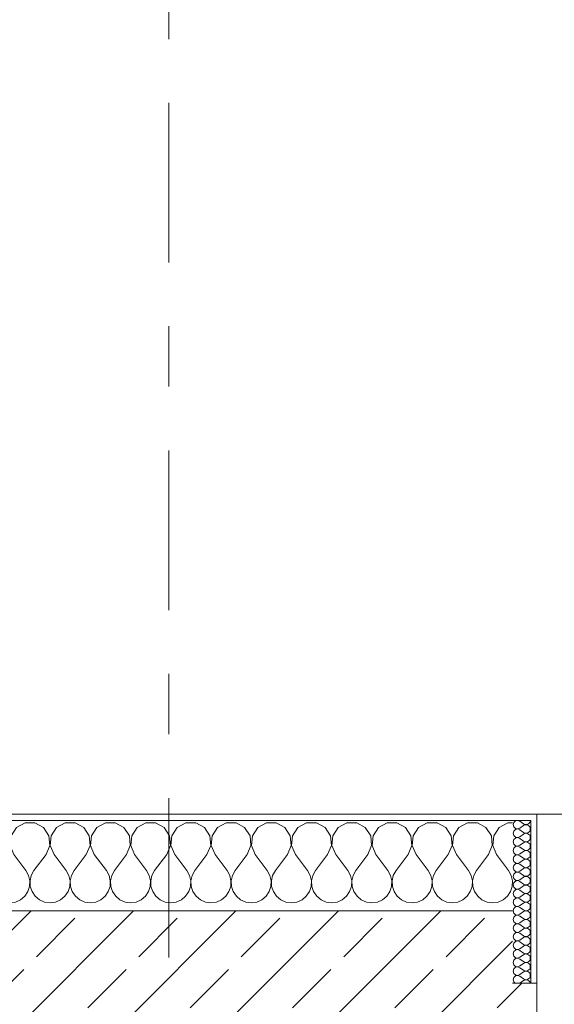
# Model space of a CAD drawing. Header units: metres. Extents: x -3.6 to 84.5, y -11 to 16.8.
# Tile 128 of 225: x 32.7 to 33.6, y 13.5 to 15.2. Entities that reach past the tile are written whole.
import ezdxf

# ---------------------------------------------------------------- set-up
doc = ezdxf.new("R2010")
doc.units = ezdxf.units.M
doc.header["$MEASUREMENT"] = 0
doc.linetypes.add('Strichlinie doppelt', pattern=[0.546806, 0.264583, -0.105833, 0.070556, -0.105833])
doc.layers.add('451 - Universal.Achsen Raster', color=7, linetype='Continuous')
doc.layers.add('604 - Struktur.Wand Aussen', color=7, linetype='Continuous')
pattern_1 = [(0, (0, 0), (0, 0.08660254), [0, -0.05]), (0, (0.025, 0.0433), (0, 0.08660254), [0, -0.05])]

# ---------------------------------------------------------------- blocks, each defined once
blk = doc.blocks.new('*X23')
at = {"layer": '604 - Struktur.Wand Aussen', "color": 7, "linetype": 'Continuous', "lineweight": 5}
for p, q in [((32.3891, 13.833), (32.38, 13.8379)), ((32.3981, 13.8195), (32.3891, 13.833)), ((32.4109, 13.833), (32.4019, 13.8195)), ((32.4252, 13.8407), (32.4109, 13.833)), ((32.4415, 13.8407), (32.4252, 13.8407)), ((32.4558, 13.833), (32.4415, 13.8407)), ((32.4648, 13.8195), (32.4558, 13.833)), ((32.4776, 13.833), (32.4686, 13.8195)), ((32.4919, 13.8407), (32.4776, 13.833)), ((32.5081, 13.8407), (32.4919, 13.8407)), ((32.5224, 13.833), (32.5081, 13.8407)), ((32.5314, 13.8195), (32.5224, 13.833)), ((32.5442, 13.833), (32.5352, 13.8195)), ((32.5585, 13.8407), (32.5442, 13.833)), ((32.5748, 13.8407), (32.5585, 13.8407)), ((32.5891, 13.833), (32.5748, 13.8407)), ((32.5981, 13.8195), (32.5891, 13.833)), ((32.6109, 13.833), (32.6019, 13.8195)), ((32.6252, 13.8407), (32.6109, 13.833)), ((32.6415, 13.8407), (32.6252, 13.8407)), ((32.6558, 13.833), (32.6415, 13.8407)), ((32.6648, 13.8195), (32.6558, 13.833)), ((32.6776, 13.833), (32.6686, 13.8195)), ((32.6919, 13.8407), (32.6776, 13.833)), ((32.7081, 13.8407), (32.6919, 13.8407)), ((32.7224, 13.833), (32.7081, 13.8407)), ((32.7314, 13.8195), (32.7224, 13.833)), ((32.7442, 13.833), (32.7352, 13.8195)), ((32.7585, 13.8407), (32.7442, 13.833)), ((32.7748, 13.8407), (32.7585, 13.8407)), ((32.7891, 13.833), (32.7748, 13.8407)), ((32.7981, 13.8195), (32.7891, 13.833)), ((32.8109, 13.833), (32.8019, 13.8195)), ((32.8252, 13.8407), (32.8109, 13.833)), ((32.8415, 13.8407), (32.8252, 13.8407)), ((32.8558, 13.833), (32.8415, 13.8407)), ((32.8648, 13.8195), (32.8558, 13.833)), ((32.8776, 13.833), (32.8686, 13.8195)), ((32.8919, 13.8407), (32.8776, 13.833)), ((32.9081, 13.8407), (32.8919, 13.8407)), ((32.9224, 13.833), (32.9081, 13.8407)), ((32.9314, 13.8195), (32.9224, 13.833)), ((32.9442, 13.833), (32.9352, 13.8195)), ((32.9585, 13.8407), (32.9442, 13.833)), ((32.9748, 13.8407), (32.9585, 13.8407)), ((32.9891, 13.833), (32.9748, 13.8407)), ((32.9981, 13.8195), (32.9891, 13.833)), ((33.0109, 13.833), (33.0019, 13.8195)), ((33.0252, 13.8407), (33.0109, 13.833)), ((33.0415, 13.8407), (33.0252, 13.8407)), ((33.0558, 13.833), (33.0415, 13.8407)), ((33.0648, 13.8195), (33.0558, 13.833)), ((33.0776, 13.833), (33.0686, 13.8195)), ((33.0919, 13.8407), (33.0776, 13.833)), ((33.1081, 13.8407), (33.0919, 13.8407)), ((33.1224, 13.833), (33.1081, 13.8407)), ((33.1314, 13.8195), (33.1224, 13.833)), ((33.1442, 13.833), (33.1352, 13.8195)), ((33.1585, 13.8407), (33.1442, 13.833)), ((33.1748, 13.8407), (33.1585, 13.8407)), ((33.1891, 13.833), (33.1748, 13.8407)), ((33.1981, 13.8195), (33.1891, 13.833)), ((33.2109, 13.833), (33.2019, 13.8195)), ((33.2252, 13.8407), (33.2109, 13.833)), ((33.2415, 13.8407), (33.2252, 13.8407)), ((33.2558, 13.833), (33.2415, 13.8407)), ((33.2648, 13.8195), (33.2558, 13.833)), ((33.2776, 13.833), (33.2686, 13.8195)), ((33.2919, 13.8407), (33.2776, 13.833)), ((33.3081, 13.8407), (33.2919, 13.8407)), ((33.3224, 13.833), (33.3081, 13.8407)), ((33.3314, 13.8195), (33.3224, 13.833)), ((33.3442, 13.833), (33.3352, 13.8195)), ((33.3585, 13.8407), (33.3442, 13.833)), ((33.3748, 13.8407), (33.3585, 13.8407)), ((33.3891, 13.833), (33.3748, 13.8407)), ((33.3981, 13.8195), (33.3891, 13.833)), ((33.4109, 13.833), (33.4019, 13.8195)), ((33.4252, 13.8407), (33.4109, 13.833)), ((33.4415, 13.8407), (33.4252, 13.8407)), ((33.4558, 13.833), (33.4415, 13.8407)), ((33.4648, 13.8195), (33.4558, 13.833)), ((33.4776, 13.833), (33.4686, 13.8195)), ((33.4919, 13.8407), (33.4776, 13.833)), ((33.5, 13.8407), (33.4919, 13.8407)), ((32.3996, 13.8033), (32.3981, 13.8195)), ((32.4019, 13.8195), (32.4004, 13.8033)), ((32.4663, 13.8033), (32.4648, 13.8195)), ((32.4686, 13.8195), (32.467, 13.8033)), ((32.533, 13.8033), (32.5314, 13.8195)), ((32.5352, 13.8195), (32.5337, 13.8033)), ((32.5996, 13.8033), (32.5981, 13.8195)), ((32.6019, 13.8195), (32.6004, 13.8033)), ((32.6663, 13.8033), (32.6648, 13.8195)), ((32.6686, 13.8195), (32.667, 13.8033)), ((32.733, 13.8033), (32.7314, 13.8195)), ((32.7352, 13.8195), (32.7337, 13.8033)), ((32.7996, 13.8033), (32.7981, 13.8195)), ((32.8019, 13.8195), (32.8004, 13.8033)), ((32.8663, 13.8033), (32.8648, 13.8195)), ((32.8686, 13.8195), (32.867, 13.8033)), ((32.933, 13.8033), (32.9314, 13.8195)), ((32.9352, 13.8195), (32.9337, 13.8033)), ((32.9996, 13.8033), (32.9981, 13.8195)), ((33.0019, 13.8195), (33.0004, 13.8033)), ((33.0663, 13.8033), (33.0648, 13.8195)), ((33.0686, 13.8195), (33.067, 13.8033)), ((33.133, 13.8033), (33.1314, 13.8195)), ((33.1352, 13.8195), (33.1337, 13.8033)), ((33.1996, 13.8033), (33.1981, 13.8195)), ((33.2019, 13.8195), (33.2004, 13.8033)), ((33.2663, 13.8033), (33.2648, 13.8195)), ((33.2686, 13.8195), (33.267, 13.8033)), ((33.333, 13.8033), (33.3314, 13.8195)), ((33.3352, 13.8195), (33.3337, 13.8033)), ((33.3996, 13.8033), (33.3981, 13.8195)), ((33.4019, 13.8195), (33.4004, 13.8033)), ((33.4663, 13.8033), (33.4648, 13.8195)), ((33.4686, 13.8195), (33.467, 13.8033)), ((32.3933, 13.7883), (32.3996, 13.8033)), ((32.4004, 13.8033), (32.4067, 13.7883)), ((32.46, 13.7883), (32.4663, 13.8033)), ((32.467, 13.8033), (32.4733, 13.7883)), ((32.5267, 13.7883), (32.533, 13.8033)), ((32.5337, 13.8033), (32.54, 13.7883)), ((32.5933, 13.7883), (32.5996, 13.8033)), ((32.6004, 13.8033), (32.6067, 13.7883)), ((32.66, 13.7883), (32.6663, 13.8033)), ((32.667, 13.8033), (32.6733, 13.7883)), ((32.7267, 13.7883), (32.733, 13.8033)), ((32.7337, 13.8033), (32.74, 13.7883)), ((32.7933, 13.7883), (32.7996, 13.8033)), ((32.8004, 13.8033), (32.8067, 13.7883)), ((32.86, 13.7883), (32.8663, 13.8033)), ((32.867, 13.8033), (32.8733, 13.7883)), ((32.9267, 13.7883), (32.933, 13.8033)), ((32.9337, 13.8033), (32.94, 13.7883)), ((32.9933, 13.7883), (32.9996, 13.8033)), ((33.0004, 13.8033), (33.0067, 13.7883)), ((33.06, 13.7883), (33.0663, 13.8033)), ((33.067, 13.8033), (33.0733, 13.7883)), ((33.1267, 13.7883), (33.133, 13.8033)), ((33.1337, 13.8033), (33.14, 13.7883)), ((33.1933, 13.7883), (33.1996, 13.8033)), ((33.2004, 13.8033), (33.2067, 13.7883)), ((33.26, 13.7883), (33.2663, 13.8033)), ((33.267, 13.8033), (33.2733, 13.7883)), ((33.3267, 13.7883), (33.333, 13.8033)), ((33.3337, 13.8033), (33.34, 13.7883)), ((33.3933, 13.7883), (33.3996, 13.8033)), ((33.4004, 13.8033), (33.4067, 13.7883)), ((33.46, 13.7883), (33.4663, 13.8033)), ((33.467, 13.8033), (33.4733, 13.7883)), ((32.3933, 13.7883), (32.38, 13.7706)), ((32.4067, 13.7883), (32.4267, 13.7617)), ((32.46, 13.7883), (32.44, 13.7617)), ((32.4733, 13.7883), (32.4933, 13.7617)), ((32.5267, 13.7883), (32.5067, 13.7617)), ((32.54, 13.7883), (32.56, 13.7617)), ((32.5933, 13.7883), (32.5733, 13.7617)), ((32.6067, 13.7883), (32.6267, 13.7617)), ((32.66, 13.7883), (32.64, 13.7617)), ((32.6733, 13.7883), (32.6933, 13.7617)), ((32.7267, 13.7883), (32.7067, 13.7617)), ((32.74, 13.7883), (32.76, 13.7617)), ((32.7933, 13.7883), (32.7733, 13.7617)), ((32.8067, 13.7883), (32.8267, 13.7617)), ((32.86, 13.7883), (32.84, 13.7617)), ((32.8733, 13.7883), (32.8933, 13.7617)), ((32.9267, 13.7883), (32.9067, 13.7617)), ((32.94, 13.7883), (32.96, 13.7617)), ((32.9933, 13.7883), (32.9733, 13.7617)), ((33.0067, 13.7883), (33.0267, 13.7617)), ((33.06, 13.7883), (33.04, 13.7617)), ((33.0733, 13.7883), (33.0933, 13.7617)), ((33.1267, 13.7883), (33.1067, 13.7617)), ((33.14, 13.7883), (33.16, 13.7617)), ((33.1933, 13.7883), (33.1733, 13.7617)), ((33.2067, 13.7883), (33.2267, 13.7617)), ((33.26, 13.7883), (33.24, 13.7617)), ((33.2733, 13.7883), (33.2933, 13.7617)), ((33.3267, 13.7883), (33.3067, 13.7617)), ((33.34, 13.7883), (33.36, 13.7617)), ((33.3933, 13.7883), (33.3733, 13.7617)), ((33.4067, 13.7883), (33.4267, 13.7617)), ((33.46, 13.7883), (33.44, 13.7617)), ((33.4733, 13.7883), (33.4933, 13.7617)), ((32.4311, 13.7536), (32.4267, 13.7617)), ((32.4332, 13.7447), (32.4311, 13.7536)), ((32.4355, 13.7536), (32.4335, 13.7447)), ((32.44, 13.7617), (32.4355, 13.7536)), ((32.4978, 13.7536), (32.4933, 13.7617)), ((32.4999, 13.7447), (32.4978, 13.7536)), ((32.5022, 13.7536), (32.5001, 13.7447)), ((32.5067, 13.7617), (32.5022, 13.7536)), ((32.5645, 13.7536), (32.56, 13.7617)), ((32.5665, 13.7447), (32.5645, 13.7536)), ((32.5689, 13.7536), (32.5668, 13.7447)), ((32.5733, 13.7617), (32.5689, 13.7536)), ((32.6311, 13.7536), (32.6267, 13.7617)), ((32.6332, 13.7447), (32.6311, 13.7536)), ((32.6355, 13.7536), (32.6335, 13.7447)), ((32.64, 13.7617), (32.6355, 13.7536)), ((32.6978, 13.7536), (32.6933, 13.7617)), ((32.6999, 13.7447), (32.6978, 13.7536)), ((32.7022, 13.7536), (32.7001, 13.7447)), ((32.7067, 13.7617), (32.7022, 13.7536)), ((32.7645, 13.7536), (32.76, 13.7617)), ((32.7665, 13.7447), (32.7645, 13.7536)), ((32.7689, 13.7536), (32.7668, 13.7447)), ((32.7733, 13.7617), (32.7689, 13.7536)), ((32.8311, 13.7536), (32.8267, 13.7617)), ((32.8332, 13.7447), (32.8311, 13.7536)), ((32.8355, 13.7536), (32.8335, 13.7447)), ((32.84, 13.7617), (32.8355, 13.7536)), ((32.8978, 13.7536), (32.8933, 13.7617)), ((32.8999, 13.7447), (32.8978, 13.7536)), ((32.9022, 13.7536), (32.9001, 13.7447)), ((32.9067, 13.7617), (32.9022, 13.7536)), ((32.9645, 13.7536), (32.96, 13.7617)), ((32.9665, 13.7447), (32.9645, 13.7536)), ((32.9689, 13.7536), (32.9668, 13.7447)), ((32.9733, 13.7617), (32.9689, 13.7536)), ((33.0311, 13.7536), (33.0267, 13.7617)), ((33.0332, 13.7447), (33.0311, 13.7536)), ((33.0355, 13.7536), (33.0335, 13.7447)), ((33.04, 13.7617), (33.0355, 13.7536)), ((33.0978, 13.7536), (33.0933, 13.7617)), ((33.0999, 13.7447), (33.0978, 13.7536)), ((33.1022, 13.7536), (33.1001, 13.7447)), ((33.1067, 13.7617), (33.1022, 13.7536)), ((33.1645, 13.7536), (33.16, 13.7617)), ((33.1665, 13.7447), (33.1645, 13.7536)), ((33.1689, 13.7536), (33.1668, 13.7447)), ((33.1733, 13.7617), (33.1689, 13.7536)), ((33.2311, 13.7536), (33.2267, 13.7617)), ((33.2332, 13.7447), (33.2311, 13.7536)), ((33.2355, 13.7536), (33.2335, 13.7447)), ((33.24, 13.7617), (33.2355, 13.7536)), ((33.2978, 13.7536), (33.2933, 13.7617)), ((33.2999, 13.7447), (33.2978, 13.7536)), ((33.3022, 13.7536), (33.3001, 13.7447)), ((33.3067, 13.7617), (33.3022, 13.7536)), ((33.3645, 13.7536), (33.36, 13.7617)), ((33.3665, 13.7447), (33.3645, 13.7536)), ((33.3689, 13.7536), (33.3668, 13.7447)), ((33.3733, 13.7617), (33.3689, 13.7536)), ((33.4311, 13.7536), (33.4267, 13.7617)), ((33.4332, 13.7447), (33.4311, 13.7536)), ((33.4355, 13.7536), (33.4335, 13.7447)), ((33.44, 13.7617), (33.4355, 13.7536)), ((33.4978, 13.7536), (33.4933, 13.7617)), ((33.4999, 13.7447), (33.4978, 13.7536)), ((32.4298, 13.7268), (32.4328, 13.7355)), ((32.4328, 13.7355), (32.4332, 13.7447)), ((32.4335, 13.7447), (32.4339, 13.7355)), ((32.4339, 13.7355), (32.4369, 13.7268)), ((32.4965, 13.7268), (32.4994, 13.7355)), ((32.4994, 13.7355), (32.4999, 13.7447)), ((32.5001, 13.7447), (32.5006, 13.7355)), ((32.5006, 13.7355), (32.5035, 13.7268)), ((32.5631, 13.7268), (32.5661, 13.7355)), ((32.5661, 13.7355), (32.5665, 13.7447)), ((32.5668, 13.7447), (32.5672, 13.7355)), ((32.5672, 13.7355), (32.5702, 13.7268)), ((32.6298, 13.7268), (32.6328, 13.7355)), ((32.6328, 13.7355), (32.6332, 13.7447)), ((32.6335, 13.7447), (32.6339, 13.7355)), ((32.6339, 13.7355), (32.6369, 13.7268)), ((32.6965, 13.7268), (32.6994, 13.7355)), ((32.6994, 13.7355), (32.6999, 13.7447)), ((32.7001, 13.7447), (32.7006, 13.7355)), ((32.7006, 13.7355), (32.7035, 13.7268)), ((32.7631, 13.7268), (32.7661, 13.7355)), ((32.7661, 13.7355), (32.7665, 13.7447)), ((32.7668, 13.7447), (32.7672, 13.7355)), ((32.7672, 13.7355), (32.7702, 13.7268)), ((32.8298, 13.7268), (32.8328, 13.7355)), ((32.8328, 13.7355), (32.8332, 13.7447)), ((32.8335, 13.7447), (32.8339, 13.7355)), ((32.8339, 13.7355), (32.8369, 13.7268)), ((32.8965, 13.7268), (32.8994, 13.7355)), ((32.8994, 13.7355), (32.8999, 13.7447)), ((32.9001, 13.7447), (32.9006, 13.7355)), ((32.9006, 13.7355), (32.9035, 13.7268)), ((32.9631, 13.7268), (32.9661, 13.7355)), ((32.9661, 13.7355), (32.9665, 13.7447)), ((32.9668, 13.7447), (32.9672, 13.7355)), ((32.9672, 13.7355), (32.9702, 13.7268)), ((33.0298, 13.7268), (33.0328, 13.7355)), ((33.0328, 13.7355), (33.0332, 13.7447)), ((33.0335, 13.7447), (33.0339, 13.7355)), ((33.0339, 13.7355), (33.0369, 13.7268)), ((33.0965, 13.7268), (33.0994, 13.7355)), ((33.0994, 13.7355), (33.0999, 13.7447)), ((33.1001, 13.7447), (33.1006, 13.7355)), ((33.1006, 13.7355), (33.1035, 13.7268)), ((33.1631, 13.7268), (33.1661, 13.7355)), ((33.1661, 13.7355), (33.1665, 13.7447)), ((33.1668, 13.7447), (33.1672, 13.7355)), ((33.1672, 13.7355), (33.1702, 13.7268)), ((33.2298, 13.7268), (33.2328, 13.7355)), ((33.2328, 13.7355), (33.2332, 13.7447)), ((33.2335, 13.7447), (33.2339, 13.7355)), ((33.2339, 13.7355), (33.2369, 13.7268)), ((33.2965, 13.7268), (33.2994, 13.7355)), ((33.2994, 13.7355), (33.2999, 13.7447)), ((33.3001, 13.7447), (33.3006, 13.7355)), ((33.3006, 13.7355), (33.3035, 13.7268)), ((33.3631, 13.7268), (33.3661, 13.7355)), ((33.3661, 13.7355), (33.3665, 13.7447)), ((33.3668, 13.7447), (33.3672, 13.7355)), ((33.3672, 13.7355), (33.3702, 13.7268)), ((33.4298, 13.7268), (33.4328, 13.7355)), ((33.4328, 13.7355), (33.4332, 13.7447)), ((33.4335, 13.7447), (33.4339, 13.7355)), ((33.4339, 13.7355), (33.4369, 13.7268)), ((33.4965, 13.7268), (33.4994, 13.7355)), ((33.4994, 13.7355), (33.4999, 13.7447)), ((32.38, 13.7154), (32.3825, 13.7133)), ((32.3825, 13.7133), (32.3909, 13.7096)), ((32.4091, 13.7096), (32.4175, 13.7133)), ((32.4175, 13.7133), (32.4246, 13.7192)), ((32.4246, 13.7192), (32.4298, 13.7268)), ((32.4369, 13.7268), (32.4421, 13.7192)), ((32.4421, 13.7192), (32.4491, 13.7133)), ((32.4491, 13.7133), (32.4576, 13.7096)), ((32.4758, 13.7096), (32.4842, 13.7133)), ((32.4842, 13.7133), (32.4913, 13.7192)), ((32.4913, 13.7192), (32.4965, 13.7268)), ((32.5035, 13.7268), (32.5087, 13.7192)), ((32.5087, 13.7192), (32.5158, 13.7133)), ((32.5158, 13.7133), (32.5242, 13.7096)), ((32.5424, 13.7096), (32.5509, 13.7133)), ((32.5509, 13.7133), (32.5579, 13.7192)), ((32.5579, 13.7192), (32.5631, 13.7268)), ((32.5702, 13.7268), (32.5754, 13.7192)), ((32.5754, 13.7192), (32.5825, 13.7133)), ((32.5825, 13.7133), (32.5909, 13.7096)), ((32.6091, 13.7096), (32.6175, 13.7133)), ((32.6175, 13.7133), (32.6246, 13.7192)), ((32.6246, 13.7192), (32.6298, 13.7268)), ((32.6369, 13.7268), (32.6421, 13.7192)), ((32.6421, 13.7192), (32.6491, 13.7133)), ((32.6491, 13.7133), (32.6576, 13.7096)), ((32.6758, 13.7096), (32.6842, 13.7133)), ((32.6842, 13.7133), (32.6913, 13.7192)), ((32.6913, 13.7192), (32.6965, 13.7268)), ((32.7035, 13.7268), (32.7087, 13.7192)), ((32.7087, 13.7192), (32.7158, 13.7133)), ((32.7158, 13.7133), (32.7242, 13.7096)), ((32.7424, 13.7096), (32.7509, 13.7133)), ((32.7509, 13.7133), (32.7579, 13.7192)), ((32.7579, 13.7192), (32.7631, 13.7268)), ((32.7702, 13.7268), (32.7754, 13.7192)), ((32.7754, 13.7192), (32.7825, 13.7133)), ((32.7825, 13.7133), (32.7909, 13.7096)), ((32.8091, 13.7096), (32.8175, 13.7133)), ((32.8175, 13.7133), (32.8246, 13.7192)), ((32.8246, 13.7192), (32.8298, 13.7268)), ((32.8369, 13.7268), (32.8421, 13.7192)), ((32.8421, 13.7192), (32.8491, 13.7133)), ((32.8491, 13.7133), (32.8576, 13.7096)), ((32.8758, 13.7096), (32.8842, 13.7133)), ((32.8842, 13.7133), (32.8913, 13.7192)), ((32.8913, 13.7192), (32.8965, 13.7268)), ((32.9035, 13.7268), (32.9087, 13.7192)), ((32.9087, 13.7192), (32.9158, 13.7133)), ((32.9158, 13.7133), (32.9242, 13.7096)), ((32.9424, 13.7096), (32.9509, 13.7133)), ((32.9509, 13.7133), (32.9579, 13.7192)), ((32.9579, 13.7192), (32.9631, 13.7268)), ((32.9702, 13.7268), (32.9754, 13.7192)), ((32.9754, 13.7192), (32.9825, 13.7133)), ((32.9825, 13.7133), (32.9909, 13.7096)), ((33.0091, 13.7096), (33.0175, 13.7133)), ((33.0175, 13.7133), (33.0246, 13.7192)), ((33.0246, 13.7192), (33.0298, 13.7268)), ((33.0369, 13.7268), (33.0421, 13.7192)), ((33.0421, 13.7192), (33.0491, 13.7133)), ((33.0491, 13.7133), (33.0576, 13.7096)), ((33.0758, 13.7096), (33.0842, 13.7133)), ((33.0842, 13.7133), (33.0913, 13.7192)), ((33.0913, 13.7192), (33.0965, 13.7268)), ((33.1035, 13.7268), (33.1087, 13.7192)), ((33.1087, 13.7192), (33.1158, 13.7133)), ((33.1158, 13.7133), (33.1242, 13.7096)), ((33.1424, 13.7096), (33.1509, 13.7133)), ((33.1509, 13.7133), (33.1579, 13.7192)), ((33.1579, 13.7192), (33.1631, 13.7268)), ((33.1702, 13.7268), (33.1754, 13.7192)), ((33.1754, 13.7192), (33.1825, 13.7133)), ((33.1825, 13.7133), (33.1909, 13.7096)), ((33.2091, 13.7096), (33.2175, 13.7133)), ((33.2175, 13.7133), (33.2246, 13.7192)), ((33.2246, 13.7192), (33.2298, 13.7268)), ((33.2369, 13.7268), (33.2421, 13.7192)), ((33.2421, 13.7192), (33.2491, 13.7133)), ((33.2491, 13.7133), (33.2576, 13.7096)), ((33.2758, 13.7096), (33.2842, 13.7133)), ((33.2842, 13.7133), (33.2913, 13.7192)), ((33.2913, 13.7192), (33.2965, 13.7268)), ((33.3035, 13.7268), (33.3087, 13.7192)), ((33.3087, 13.7192), (33.3158, 13.7133)), ((33.3158, 13.7133), (33.3242, 13.7096)), ((33.3424, 13.7096), (33.3509, 13.7133)), ((33.3509, 13.7133), (33.3579, 13.7192)), ((33.3579, 13.7192), (33.3631, 13.7268)), ((33.3702, 13.7268), (33.3754, 13.7192)), ((33.3754, 13.7192), (33.3825, 13.7133)), ((33.3825, 13.7133), (33.3909, 13.7096)), ((33.4091, 13.7096), (33.4175, 13.7133)), ((33.4175, 13.7133), (33.4246, 13.7192)), ((33.4246, 13.7192), (33.4298, 13.7268)), ((33.4369, 13.7268), (33.4421, 13.7192)), ((33.4421, 13.7192), (33.4491, 13.7133)), ((33.4491, 13.7133), (33.4576, 13.7096)), ((33.4758, 13.7096), (33.4842, 13.7133)), ((33.4842, 13.7133), (33.4913, 13.7192)), ((33.4913, 13.7192), (33.4965, 13.7268)), ((32.3909, 13.7096), (32.4, 13.7083)), ((32.4, 13.7083), (32.4091, 13.7096)), ((32.4576, 13.7096), (32.4667, 13.7083)), ((32.4667, 13.7083), (32.4758, 13.7096)), ((32.5242, 13.7096), (32.5333, 13.7083)), ((32.5333, 13.7083), (32.5424, 13.7096)), ((32.5909, 13.7096), (32.6, 13.7083)), ((32.6, 13.7083), (32.6091, 13.7096)), ((32.6576, 13.7096), (32.6667, 13.7083)), ((32.6667, 13.7083), (32.6758, 13.7096)), ((32.7242, 13.7096), (32.7333, 13.7083)), ((32.7333, 13.7083), (32.7424, 13.7096)), ((32.7909, 13.7096), (32.8, 13.7083)), ((32.8, 13.7083), (32.8091, 13.7096)), ((32.8576, 13.7096), (32.8667, 13.7083)), ((32.8667, 13.7083), (32.8758, 13.7096)), ((32.9242, 13.7096), (32.9333, 13.7083)), ((32.9333, 13.7083), (32.9424, 13.7096)), ((32.9909, 13.7096), (33, 13.7083)), ((33, 13.7083), (33.0091, 13.7096)), ((33.0576, 13.7096), (33.0667, 13.7083)), ((33.0667, 13.7083), (33.0758, 13.7096)), ((33.1242, 13.7096), (33.1333, 13.7083)), ((33.1333, 13.7083), (33.1424, 13.7096)), ((33.1909, 13.7096), (33.2, 13.7083)), ((33.2, 13.7083), (33.2091, 13.7096)), ((33.2576, 13.7096), (33.2667, 13.7083)), ((33.2667, 13.7083), (33.2758, 13.7096)), ((33.3242, 13.7096), (33.3333, 13.7083)), ((33.3333, 13.7083), (33.3424, 13.7096)), ((33.3909, 13.7096), (33.4, 13.7083)), ((33.4, 13.7083), (33.4091, 13.7096)), ((33.4576, 13.7096), (33.4667, 13.7083)), ((33.4667, 13.7083), (33.4758, 13.7096))]:
    blk.add_line(p, q, dxfattribs=at)
blk = doc.blocks.new('*X49')
at = {"layer": '604 - Struktur.Wand Aussen', "color": 7, "linetype": 'Continuous', "lineweight": 5}
for p, q in [((33.5047, 13.8442), (33.5018, 13.8416)), ((33.5085, 13.845), (33.5047, 13.8442)), ((33.5121, 13.8436), (33.5085, 13.845)), ((33.529, 13.843), (33.5293, 13.845)), ((33.5018, 13.8416), (33.5007, 13.8379)), ((33.5007, 13.8379), (33.5018, 13.8341)), ((33.5018, 13.8273), (33.5007, 13.8236)), ((33.5018, 13.8341), (33.5047, 13.8315)), ((33.5047, 13.83), (33.5018, 13.8273)), ((33.5047, 13.8315), (33.5085, 13.8307)), ((33.5085, 13.8307), (33.5047, 13.83)), ((33.5085, 13.8307), (33.5121, 13.8321)), ((33.5121, 13.8293), (33.5085, 13.8307)), ((33.5121, 13.8436), (33.5179, 13.8393)), ((33.5121, 13.8321), (33.5179, 13.8364)), ((33.5121, 13.8293), (33.5179, 13.825)), ((33.5179, 13.8393), (33.5196, 13.8383)), ((33.5196, 13.8374), (33.5179, 13.8364)), ((33.5196, 13.8383), (33.5215, 13.8379)), ((33.5215, 13.8378), (33.5196, 13.8374)), ((33.5215, 13.8379), (33.5235, 13.838)), ((33.5235, 13.8377), (33.5215, 13.8378)), ((33.5235, 13.838), (33.5253, 13.8386)), ((33.5253, 13.8371), (33.5235, 13.8377)), ((33.5253, 13.8386), (33.527, 13.8397)), ((33.527, 13.836), (33.5253, 13.8371)), ((33.527, 13.8397), (33.5282, 13.8412)), ((33.5282, 13.8345), (33.527, 13.836)), ((33.5282, 13.8412), (33.529, 13.843)), ((33.529, 13.8327), (33.5282, 13.8345)), ((33.5282, 13.827), (33.529, 13.8288)), ((33.5293, 13.8307), (33.529, 13.8327)), ((33.529, 13.8288), (33.5293, 13.8307)), ((33.5007, 13.8236), (33.5018, 13.8198)), ((33.5018, 13.813), (33.5007, 13.8093)), ((33.5018, 13.8198), (33.5047, 13.8172)), ((33.5047, 13.8157), (33.5018, 13.813)), ((33.5047, 13.8172), (33.5085, 13.8165)), ((33.5085, 13.8164), (33.5047, 13.8157)), ((33.5085, 13.8165), (33.5121, 13.8179)), ((33.5121, 13.815), (33.5085, 13.8164)), ((33.5121, 13.8179), (33.5179, 13.8221)), ((33.5121, 13.815), (33.5179, 13.8107)), ((33.5179, 13.825), (33.5196, 13.824)), ((33.5196, 13.8231), (33.5179, 13.8221)), ((33.5196, 13.824), (33.5215, 13.8236)), ((33.5215, 13.8235), (33.5196, 13.8231)), ((33.5215, 13.8236), (33.5235, 13.8237)), ((33.5235, 13.8234), (33.5215, 13.8235)), ((33.5235, 13.8237), (33.5253, 13.8243)), ((33.5253, 13.8228), (33.5235, 13.8234)), ((33.5253, 13.8243), (33.527, 13.8254)), ((33.527, 13.8217), (33.5253, 13.8228)), ((33.5253, 13.81), (33.527, 13.8112)), ((33.527, 13.8254), (33.5282, 13.827)), ((33.5282, 13.8202), (33.527, 13.8217)), ((33.527, 13.8112), (33.5282, 13.8127)), ((33.529, 13.8184), (33.5282, 13.8202)), ((33.5282, 13.8127), (33.529, 13.8145)), ((33.5293, 13.8164), (33.529, 13.8184)), ((33.529, 13.8145), (33.5293, 13.8164)), ((33.5007, 13.8093), (33.5018, 13.8055)), ((33.5018, 13.7988), (33.5007, 13.795)), ((33.5007, 13.795), (33.5018, 13.7912)), ((33.5018, 13.8055), (33.5047, 13.8029)), ((33.5047, 13.8014), (33.5018, 13.7988)), ((33.5047, 13.8029), (33.5085, 13.8022)), ((33.5085, 13.8021), (33.5047, 13.8014)), ((33.5085, 13.8022), (33.5121, 13.8036)), ((33.5121, 13.8007), (33.5085, 13.8021)), ((33.5121, 13.8036), (33.5179, 13.8079)), ((33.5121, 13.8007), (33.5179, 13.7964)), ((33.5179, 13.8107), (33.5196, 13.8098)), ((33.5196, 13.8088), (33.5179, 13.8079)), ((33.5179, 13.7964), (33.5196, 13.7955)), ((33.5196, 13.8098), (33.5215, 13.8093)), ((33.5215, 13.8093), (33.5196, 13.8088)), ((33.5196, 13.7955), (33.5215, 13.795)), ((33.5215, 13.795), (33.5196, 13.7945)), ((33.5215, 13.8093), (33.5235, 13.8094)), ((33.5235, 13.8092), (33.5215, 13.8093)), ((33.5215, 13.795), (33.5235, 13.7951)), ((33.5235, 13.7949), (33.5215, 13.795)), ((33.5235, 13.8094), (33.5253, 13.81)), ((33.5253, 13.8085), (33.5235, 13.8092)), ((33.5235, 13.7951), (33.5253, 13.7958)), ((33.5253, 13.7942), (33.5235, 13.7949)), ((33.527, 13.8074), (33.5253, 13.8085)), ((33.5253, 13.7958), (33.527, 13.7969)), ((33.5282, 13.8059), (33.527, 13.8074)), ((33.527, 13.7969), (33.5282, 13.7984)), ((33.529, 13.8041), (33.5282, 13.8059)), ((33.5282, 13.7984), (33.529, 13.8002)), ((33.5293, 13.8021), (33.529, 13.8041)), ((33.529, 13.8002), (33.5293, 13.8021)), ((33.5018, 13.7845), (33.5007, 13.7807)), ((33.5007, 13.7807), (33.5018, 13.777)), ((33.5018, 13.7912), (33.5047, 13.7886)), ((33.5047, 13.7871), (33.5018, 13.7845)), ((33.5047, 13.7886), (33.5085, 13.7879)), ((33.5085, 13.7878), (33.5047, 13.7871)), ((33.5085, 13.7879), (33.5121, 13.7893)), ((33.5121, 13.7864), (33.5085, 13.7878)), ((33.5121, 13.7893), (33.5179, 13.7936)), ((33.5121, 13.7864), (33.5179, 13.7821)), ((33.5121, 13.775), (33.5179, 13.7793)), ((33.5196, 13.7945), (33.5179, 13.7936)), ((33.5179, 13.7821), (33.5196, 13.7812)), ((33.5196, 13.7802), (33.5179, 13.7793)), ((33.5196, 13.7812), (33.5215, 13.7807)), ((33.5215, 13.7807), (33.5196, 13.7802)), ((33.5215, 13.7807), (33.5235, 13.7808)), ((33.5235, 13.7806), (33.5215, 13.7807)), ((33.5235, 13.7808), (33.5253, 13.7815)), ((33.5253, 13.78), (33.5235, 13.7806)), ((33.527, 13.7931), (33.5253, 13.7942)), ((33.5253, 13.7815), (33.527, 13.7826)), ((33.527, 13.7788), (33.5253, 13.78)), ((33.5282, 13.7916), (33.527, 13.7931)), ((33.527, 13.7826), (33.5282, 13.7841)), ((33.5282, 13.7773), (33.527, 13.7788)), ((33.529, 13.7898), (33.5282, 13.7916)), ((33.5282, 13.7841), (33.529, 13.7859)), ((33.5293, 13.7879), (33.529, 13.7898)), ((33.529, 13.7859), (33.5293, 13.7879)), ((33.5018, 13.7702), (33.5007, 13.7664)), ((33.5007, 13.7664), (33.5018, 13.7627)), ((33.5018, 13.777), (33.5047, 13.7743)), ((33.5047, 13.7728), (33.5018, 13.7702)), ((33.5018, 13.7627), (33.5047, 13.76)), ((33.5047, 13.7743), (33.5085, 13.7736)), ((33.5085, 13.7735), (33.5047, 13.7728)), ((33.5085, 13.7736), (33.5121, 13.775)), ((33.5121, 13.7721), (33.5085, 13.7735)), ((33.5121, 13.7721), (33.5179, 13.7679)), ((33.5121, 13.7607), (33.5179, 13.765)), ((33.5179, 13.7679), (33.5196, 13.7669)), ((33.5196, 13.766), (33.5179, 13.765)), ((33.5196, 13.7669), (33.5215, 13.7665)), ((33.5215, 13.7664), (33.5196, 13.766)), ((33.5215, 13.7665), (33.5235, 13.7666)), ((33.5235, 13.7663), (33.5215, 13.7664)), ((33.5235, 13.7666), (33.5253, 13.7672)), ((33.5253, 13.7657), (33.5235, 13.7663)), ((33.5253, 13.7672), (33.527, 13.7683)), ((33.527, 13.7646), (33.5253, 13.7657)), ((33.527, 13.7683), (33.5282, 13.7698)), ((33.5282, 13.763), (33.527, 13.7646)), ((33.529, 13.7755), (33.5282, 13.7773)), ((33.5282, 13.7698), (33.529, 13.7716)), ((33.529, 13.7612), (33.5282, 13.763)), ((33.5293, 13.7736), (33.529, 13.7755)), ((33.529, 13.7716), (33.5293, 13.7736)), ((33.5018, 13.7559), (33.5007, 13.7521)), ((33.5007, 13.7521), (33.5018, 13.7484)), ((33.5047, 13.7585), (33.5018, 13.7559)), ((33.5018, 13.7484), (33.5047, 13.7458)), ((33.5047, 13.76), (33.5085, 13.7593)), ((33.5085, 13.7593), (33.5047, 13.7585)), ((33.5047, 13.7458), (33.5085, 13.745)), ((33.5085, 13.7593), (33.5121, 13.7607)), ((33.5121, 13.7579), (33.5085, 13.7593)), ((33.5085, 13.745), (33.5121, 13.7464)), ((33.5121, 13.7579), (33.5179, 13.7536)), ((33.5121, 13.7464), (33.5179, 13.7507)), ((33.5179, 13.7536), (33.5196, 13.7526)), ((33.5196, 13.7517), (33.5179, 13.7507)), ((33.5196, 13.7526), (33.5215, 13.7522)), ((33.5215, 13.7521), (33.5196, 13.7517)), ((33.5215, 13.7522), (33.5235, 13.7523)), ((33.5235, 13.752), (33.5215, 13.7521)), ((33.5235, 13.7523), (33.5253, 13.7529)), ((33.5253, 13.7514), (33.5235, 13.752)), ((33.5253, 13.7529), (33.527, 13.754)), ((33.527, 13.7503), (33.5253, 13.7514)), ((33.527, 13.754), (33.5282, 13.7555)), ((33.5282, 13.7488), (33.527, 13.7503)), ((33.5282, 13.7555), (33.529, 13.7573)), ((33.529, 13.747), (33.5282, 13.7488)), ((33.5293, 13.7593), (33.529, 13.7612)), ((33.529, 13.7573), (33.5293, 13.7593)), ((33.5293, 13.745), (33.529, 13.747)), ((33.5018, 13.7416), (33.5007, 13.7379)), ((33.5007, 13.7379), (33.5018, 13.7341)), ((33.5047, 13.7442), (33.5018, 13.7416)), ((33.5018, 13.7341), (33.5047, 13.7315)), ((33.5047, 13.73), (33.5018, 13.7273)), ((33.5085, 13.745), (33.5047, 13.7442)), ((33.5047, 13.7315), (33.5085, 13.7307)), ((33.5085, 13.7307), (33.5047, 13.73)), ((33.5121, 13.7436), (33.5085, 13.745)), ((33.5085, 13.7307), (33.5121, 13.7321)), ((33.5121, 13.7293), (33.5085, 13.7307)), ((33.5121, 13.7436), (33.5179, 13.7393)), ((33.5121, 13.7321), (33.5179, 13.7364)), ((33.5179, 13.7393), (33.5196, 13.7383)), ((33.5196, 13.7374), (33.5179, 13.7364)), ((33.5196, 13.7383), (33.5215, 13.7379)), ((33.5215, 13.7378), (33.5196, 13.7374)), ((33.5215, 13.7379), (33.5235, 13.738)), ((33.5235, 13.7377), (33.5215, 13.7378)), ((33.5235, 13.738), (33.5253, 13.7386)), ((33.5253, 13.7371), (33.5235, 13.7377)), ((33.5253, 13.7386), (33.527, 13.7397)), ((33.527, 13.736), (33.5253, 13.7371)), ((33.527, 13.7397), (33.5282, 13.7412)), ((33.5282, 13.7345), (33.527, 13.736)), ((33.5282, 13.7412), (33.529, 13.743)), ((33.529, 13.7327), (33.5282, 13.7345)), ((33.529, 13.743), (33.5293, 13.745)), ((33.5293, 13.7307), (33.529, 13.7327)), ((33.529, 13.7288), (33.5293, 13.7307)), ((33.5018, 13.7273), (33.5007, 13.7236)), ((33.5007, 13.7236), (33.5018, 13.7198)), ((33.5018, 13.713), (33.5007, 13.7093)), ((33.5018, 13.7198), (33.5047, 13.7172)), ((33.5047, 13.7157), (33.5018, 13.713)), ((33.5047, 13.7172), (33.5085, 13.7165)), ((33.5085, 13.7164), (33.5047, 13.7157)), ((33.5085, 13.7165), (33.5121, 13.7179)), ((33.5121, 13.715), (33.5085, 13.7164)), ((33.5121, 13.7293), (33.5179, 13.725)), ((33.5121, 13.7179), (33.5179, 13.7221)), ((33.5121, 13.715), (33.5179, 13.7107)), ((33.5179, 13.725), (33.5196, 13.724)), ((33.5196, 13.7231), (33.5179, 13.7221)), ((33.5196, 13.724), (33.5215, 13.7236)), ((33.5215, 13.7235), (33.5196, 13.7231)), ((33.5215, 13.7236), (33.5235, 13.7237)), ((33.5235, 13.7234), (33.5215, 13.7235)), ((33.5235, 13.7237), (33.5253, 13.7243)), ((33.5253, 13.7228), (33.5235, 13.7234)), ((33.5253, 13.7243), (33.527, 13.7254)), ((33.527, 13.7217), (33.5253, 13.7228)), ((33.527, 13.7254), (33.5282, 13.727)), ((33.5282, 13.7202), (33.527, 13.7217)), ((33.5282, 13.727), (33.529, 13.7288)), ((33.529, 13.7184), (33.5282, 13.7202)), ((33.5282, 13.7127), (33.529, 13.7145)), ((33.5293, 13.7164), (33.529, 13.7184)), ((33.529, 13.7145), (33.5293, 13.7164)), ((33.5007, 13.7093), (33.5018, 13.7055)), ((33.5018, 13.6988), (33.5007, 13.695)), ((33.5018, 13.7055), (33.5047, 13.7029)), ((33.5047, 13.7014), (33.5018, 13.6988)), ((33.5047, 13.7029), (33.5085, 13.7022)), ((33.5085, 13.7021), (33.5047, 13.7014)), ((33.5085, 13.7022), (33.5121, 13.7036)), ((33.5121, 13.7007), (33.5085, 13.7021)), ((33.5121, 13.7036), (33.5179, 13.7079)), ((33.5121, 13.7007), (33.5179, 13.6964)), ((33.5179, 13.7107), (33.5196, 13.7098)), ((33.5196, 13.7088), (33.5179, 13.7079)), ((33.5196, 13.7098), (33.5215, 13.7093)), ((33.5215, 13.7093), (33.5196, 13.7088)), ((33.5215, 13.7093), (33.5235, 13.7094)), ((33.5235, 13.7092), (33.5215, 13.7093)), ((33.5235, 13.7094), (33.5253, 13.71)), ((33.5253, 13.7085), (33.5235, 13.7092)), ((33.5253, 13.71), (33.527, 13.7112)), ((33.527, 13.7074), (33.5253, 13.7085)), ((33.5253, 13.6958), (33.527, 13.6969)), ((33.527, 13.7112), (33.5282, 13.7127)), ((33.5282, 13.7059), (33.527, 13.7074)), ((33.527, 13.6969), (33.5282, 13.6984)), ((33.529, 13.7041), (33.5282, 13.7059)), ((33.5282, 13.6984), (33.529, 13.7002)), ((33.5293, 13.7021), (33.529, 13.7041)), ((33.529, 13.7002), (33.5293, 13.7021)), ((33.5007, 13.695), (33.5018, 13.6912)), ((33.5018, 13.6845), (33.5007, 13.6807)), ((33.5007, 13.6807), (33.5018, 13.677)), ((33.5018, 13.6912), (33.5047, 13.6886)), ((33.5047, 13.6871), (33.5018, 13.6845)), ((33.5047, 13.6886), (33.5085, 13.6879)), ((33.5085, 13.6878), (33.5047, 13.6871)), ((33.5085, 13.6879), (33.5121, 13.6893)), ((33.5121, 13.6864), (33.5085, 13.6878)), ((33.5121, 13.6893), (33.5179, 13.6936)), ((33.5121, 13.6864), (33.5179, 13.6821)), ((33.5179, 13.6964), (33.5196, 13.6955)), ((33.5196, 13.6945), (33.5179, 13.6936)), ((33.5179, 13.6821), (33.5196, 13.6812)), ((33.5196, 13.6955), (33.5215, 13.695)), ((33.5215, 13.695), (33.5196, 13.6945)), ((33.5196, 13.6812), (33.5215, 13.6807)), ((33.5215, 13.6807), (33.5196, 13.6802)), ((33.5215, 13.695), (33.5235, 13.6951)), ((33.5235, 13.6949), (33.5215, 13.695)), ((33.5215, 13.6807), (33.5235, 13.6808)), ((33.5235, 13.6806), (33.5215, 13.6807)), ((33.5235, 13.6951), (33.5253, 13.6958)), ((33.5253, 13.6942), (33.5235, 13.6949)), ((33.5235, 13.6808), (33.5253, 13.6815)), ((33.5253, 13.68), (33.5235, 13.6806)), ((33.527, 13.6931), (33.5253, 13.6942)), ((33.5253, 13.6815), (33.527, 13.6826)), ((33.5282, 13.6916), (33.527, 13.6931)), ((33.527, 13.6826), (33.5282, 13.6841)), ((33.529, 13.6898), (33.5282, 13.6916)), ((33.5282, 13.6841), (33.529, 13.6859)), ((33.5293, 13.6879), (33.529, 13.6898)), ((33.529, 13.6859), (33.5293, 13.6879)), ((33.5018, 13.6702), (33.5007, 13.6664)), ((33.5007, 13.6664), (33.5018, 13.6627)), ((33.5018, 13.677), (33.5047, 13.6743)), ((33.5047, 13.6728), (33.5018, 13.6702)), ((33.5047, 13.6743), (33.5085, 13.6736)), ((33.5085, 13.6735), (33.5047, 13.6728)), ((33.5085, 13.6736), (33.5121, 13.675)), ((33.5121, 13.6721), (33.5085, 13.6735)), ((33.5121, 13.675), (33.5179, 13.6793)), ((33.5121, 13.6721), (33.5179, 13.6679)), ((33.5121, 13.6607), (33.5179, 13.665)), ((33.5196, 13.6802), (33.5179, 13.6793)), ((33.5179, 13.6679), (33.5196, 13.6669)), ((33.5196, 13.666), (33.5179, 13.665)), ((33.5196, 13.6669), (33.5215, 13.6665)), ((33.5215, 13.6664), (33.5196, 13.666)), ((33.5215, 13.6665), (33.5235, 13.6666)), ((33.5235, 13.6663), (33.5215, 13.6664)), ((33.5235, 13.6666), (33.5253, 13.6672)), ((33.5253, 13.6657), (33.5235, 13.6663)), ((33.527, 13.6788), (33.5253, 13.68)), ((33.5253, 13.6672), (33.527, 13.6683)), ((33.527, 13.6646), (33.5253, 13.6657)), ((33.5282, 13.6773), (33.527, 13.6788)), ((33.527, 13.6683), (33.5282, 13.6698)), ((33.5282, 13.663), (33.527, 13.6646)), ((33.529, 13.6755), (33.5282, 13.6773)), ((33.5282, 13.6698), (33.529, 13.6716)), ((33.5293, 13.6736), (33.529, 13.6755)), ((33.529, 13.6716), (33.5293, 13.6736)), ((33.5018, 13.6559), (33.5007, 13.6521)), ((33.5007, 13.6521), (33.5018, 13.6484)), ((33.5018, 13.6627), (33.5047, 13.66)), ((33.5047, 13.6585), (33.5018, 13.6559)), ((33.5018, 13.6484), (33.5047, 13.6458)), ((33.5047, 13.66), (33.5085, 13.6593)), ((33.5085, 13.6593), (33.5047, 13.6585)), ((33.5085, 13.6593), (33.5121, 13.6607)), ((33.5121, 13.6579), (33.5085, 13.6593)), ((33.5121, 13.6579), (33.5179, 13.6536)), ((33.5121, 13.6464), (33.5179, 13.6507)), ((33.5179, 13.6536), (33.5196, 13.6526)), ((33.5196, 13.6517), (33.5179, 13.6507)), ((33.5196, 13.6526), (33.5215, 13.6522)), ((33.5215, 13.6521), (33.5196, 13.6517)), ((33.5215, 13.6522), (33.5235, 13.6523)), ((33.5235, 13.652), (33.5215, 13.6521)), ((33.5235, 13.6523), (33.5253, 13.6529)), ((33.5253, 13.6514), (33.5235, 13.652)), ((33.5253, 13.6529), (33.527, 13.654)), ((33.527, 13.6503), (33.5253, 13.6514)), ((33.527, 13.654), (33.5282, 13.6555)), ((33.5282, 13.6488), (33.527, 13.6503)), ((33.529, 13.6612), (33.5282, 13.663)), ((33.5282, 13.6555), (33.529, 13.6573)), ((33.529, 13.647), (33.5282, 13.6488)), ((33.5293, 13.6593), (33.529, 13.6612)), ((33.529, 13.6573), (33.5293, 13.6593)), ((33.5018, 13.6416), (33.5007, 13.6379)), ((33.5007, 13.6379), (33.5018, 13.6341)), ((33.5047, 13.6442), (33.5018, 13.6416)), ((33.5018, 13.6341), (33.5047, 13.6315)), ((33.5047, 13.6458), (33.5085, 13.645)), ((33.5085, 13.645), (33.5047, 13.6442)), ((33.5047, 13.6315), (33.5085, 13.6307)), ((33.5085, 13.645), (33.5121, 13.6464)), ((33.5121, 13.6436), (33.5085, 13.645)), ((33.5085, 13.6307), (33.5121, 13.6321)), ((33.5121, 13.6436), (33.5179, 13.6393)), ((33.5121, 13.6321), (33.5179, 13.6364)), ((33.5179, 13.6393), (33.5196, 13.6383)), ((33.5196, 13.6374), (33.5179, 13.6364)), ((33.5196, 13.6383), (33.5215, 13.6379)), ((33.5215, 13.6378), (33.5196, 13.6374)), ((33.5215, 13.6379), (33.5235, 13.638)), ((33.5235, 13.6377), (33.5215, 13.6378)), ((33.5235, 13.638), (33.5253, 13.6386)), ((33.5253, 13.6371), (33.5235, 13.6377)), ((33.5253, 13.6386), (33.527, 13.6397)), ((33.527, 13.636), (33.5253, 13.6371)), ((33.527, 13.6397), (33.5282, 13.6412)), ((33.5282, 13.6345), (33.527, 13.636)), ((33.5282, 13.6412), (33.529, 13.643)), ((33.529, 13.6327), (33.5282, 13.6345)), ((33.5293, 13.645), (33.529, 13.647)), ((33.529, 13.643), (33.5293, 13.645)), ((33.5293, 13.6307), (33.529, 13.6327)), ((33.5018, 13.6273), (33.5007, 13.6236)), ((33.5007, 13.6236), (33.5018, 13.6198)), ((33.5047, 13.63), (33.5018, 13.6273)), ((33.5018, 13.6198), (33.5047, 13.6172)), ((33.5047, 13.6157), (33.5018, 13.613)), ((33.5085, 13.6307), (33.5047, 13.63)), ((33.5047, 13.6172), (33.5085, 13.6165)), ((33.5085, 13.6164), (33.5047, 13.6157)), ((33.5121, 13.6293), (33.5085, 13.6307)), ((33.5085, 13.6165), (33.5121, 13.6179)), ((33.5121, 13.615), (33.5085, 13.6164)), ((33.5121, 13.6293), (33.5179, 13.625)), ((33.5121, 13.6179), (33.5179, 13.6221)), ((33.5179, 13.625), (33.5196, 13.624)), ((33.5196, 13.6231), (33.5179, 13.6221)), ((33.5196, 13.624), (33.5215, 13.6236)), ((33.5215, 13.6235), (33.5196, 13.6231)), ((33.5215, 13.6236), (33.5235, 13.6237)), ((33.5235, 13.6234), (33.5215, 13.6235)), ((33.5235, 13.6237), (33.5253, 13.6243)), ((33.5253, 13.6228), (33.5235, 13.6234)), ((33.5253, 13.6243), (33.527, 13.6254)), ((33.527, 13.6217), (33.5253, 13.6228)), ((33.527, 13.6254), (33.5282, 13.627)), ((33.5282, 13.6202), (33.527, 13.6217)), ((33.5282, 13.627), (33.529, 13.6288)), ((33.529, 13.6184), (33.5282, 13.6202)), ((33.529, 13.6288), (33.5293, 13.6307)), ((33.5293, 13.6164), (33.529, 13.6184)), ((33.529, 13.6145), (33.5293, 13.6164)), ((33.5018, 13.613), (33.5007, 13.6093)), ((33.5007, 13.6093), (33.5018, 13.6055)), ((33.5018, 13.5988), (33.5007, 13.595)), ((33.5018, 13.6055), (33.5047, 13.6029)), ((33.5047, 13.6014), (33.5018, 13.5988)), ((33.5047, 13.6029), (33.5085, 13.6022)), ((33.5085, 13.6021), (33.5047, 13.6014)), ((33.5085, 13.6022), (33.5121, 13.6036)), ((33.5121, 13.6007), (33.5085, 13.6021)), ((33.5121, 13.615), (33.5179, 13.6107)), ((33.5121, 13.6036), (33.5179, 13.6079)), ((33.5121, 13.6007), (33.5179, 13.5964)), ((33.5179, 13.6107), (33.5196, 13.6098)), ((33.5196, 13.6088), (33.5179, 13.6079)), ((33.5196, 13.6098), (33.5215, 13.6093)), ((33.5215, 13.6093), (33.5196, 13.6088)), ((33.5215, 13.6093), (33.5235, 13.6094)), ((33.5235, 13.6092), (33.5215, 13.6093)), ((33.5235, 13.6094), (33.5253, 13.61)), ((33.5253, 13.6085), (33.5235, 13.6092)), ((33.5253, 13.61), (33.527, 13.6112)), ((33.527, 13.6074), (33.5253, 13.6085)), ((33.527, 13.6112), (33.5282, 13.6127)), ((33.5282, 13.6059), (33.527, 13.6074)), ((33.5282, 13.6127), (33.529, 13.6145)), ((33.529, 13.6041), (33.5282, 13.6059)), ((33.5282, 13.5984), (33.529, 13.6002)), ((33.5293, 13.6021), (33.529, 13.6041)), ((33.529, 13.6002), (33.5293, 13.6021)), ((33.5007, 13.595), (33.5018, 13.5912)), ((33.5018, 13.5845), (33.5007, 13.5807)), ((33.5018, 13.5912), (33.5047, 13.5886)), ((33.5047, 13.5871), (33.5018, 13.5845)), ((33.5047, 13.5886), (33.5085, 13.5879)), ((33.5085, 13.5878), (33.5047, 13.5871)), ((33.5085, 13.5879), (33.5121, 13.5893)), ((33.5121, 13.5864), (33.5085, 13.5878)), ((33.5121, 13.5893), (33.5179, 13.5936)), ((33.5121, 13.5864), (33.5179, 13.5821)), ((33.5179, 13.5964), (33.5196, 13.5955)), ((33.5196, 13.5945), (33.5179, 13.5936)), ((33.5196, 13.5955), (33.5215, 13.595)), ((33.5215, 13.595), (33.5196, 13.5945)), ((33.5215, 13.595), (33.5235, 13.5951)), ((33.5235, 13.5949), (33.5215, 13.595)), ((33.5235, 13.5951), (33.5253, 13.5958)), ((33.5253, 13.5942), (33.5235, 13.5949)), ((33.5253, 13.5958), (33.527, 13.5969)), ((33.527, 13.5931), (33.5253, 13.5942)), ((33.5253, 13.5815), (33.527, 13.5826)), ((33.527, 13.5969), (33.5282, 13.5984)), ((33.5282, 13.5916), (33.527, 13.5931)), ((33.527, 13.5826), (33.5282, 13.5841)), ((33.529, 13.5898), (33.5282, 13.5916)), ((33.5282, 13.5841), (33.529, 13.5859)), ((33.5293, 13.5879), (33.529, 13.5898)), ((33.529, 13.5859), (33.5293, 13.5879)), ((33.5007, 13.5807), (33.5018, 13.577)), ((33.5018, 13.577), (33.5039, 13.575)), ((33.5121, 13.575), (33.5179, 13.5793)), ((33.5179, 13.5821), (33.5196, 13.5812)), ((33.5196, 13.5802), (33.5179, 13.5793)), ((33.5196, 13.5812), (33.5215, 13.5807)), ((33.5215, 13.5807), (33.5196, 13.5802)), ((33.5215, 13.5807), (33.5235, 13.5808)), ((33.5235, 13.5806), (33.5215, 13.5807)), ((33.5235, 13.5808), (33.5253, 13.5815)), ((33.5253, 13.58), (33.5235, 13.5806)), ((33.527, 13.5788), (33.5253, 13.58)), ((33.5282, 13.5773), (33.527, 13.5788)), ((33.529, 13.5755), (33.5282, 13.5773)), ((33.5291, 13.575), (33.529, 13.5755))]:
    blk.add_line(p, q, dxfattribs=at)

msp = doc.modelspace()

# ---------------------------------------------------------------- hatches: boundary and pattern name
at = {"layer": '604 - Struktur.Wand Aussen', "linetype": 'Continuous', "lineweight": 0, "true_color": 0x000000}
h = msp.add_hatch(dxfattribs=at)
h.set_pattern_fill('Verputz_0001', color=18, style=0, pattern_type=2)
h.set_pattern_definition(pattern_1)
h.paths.add_polyline_path([(32.35, 13.855), (32.35, 13.845), (33.53, 13.845), (33.53, 13.855)])
h = msp.add_hatch(dxfattribs=at)
h.set_pattern_fill('Verputz_0001', color=18, style=0, pattern_type=2)
h.set_pattern_definition(pattern_1)
h.paths.add_polyline_path([(33.53, 13.855), (33.53, 13.575), (33.54, 13.575), (33.54, 13.855)])
h = msp.add_hatch(dxfattribs=at)
h.set_pattern_fill('Beton__Stahlbeton_0001', color=18, style=0, pattern_type=2)
h.set_pattern_definition([(45, (0, 0), (-0.0848528, 0.0848528), []), (45, (-0.04243, 0.04243), (-0.0848528, 0.0848528), [0.09, -0.03])])
h.paths.add_polyline_path([(32.34, 13.505), (32.35, 13.505), (32.35, 13.455), (33.53, 13.455), (33.53, 13.505), (33.54, 13.505), (33.54, 13.575), (33.53, 13.575), (33.5, 13.575), (33.5, 13.695), (32.38, 13.695), (32.38, 13.575), (32.35, 13.575), (32.34, 13.575)])

# ---------------------------------------------------------------- linework, layer by layer
at = {"layer": '451 - Universal.Achsen Raster', "color": 160, "linetype": 'Strichlinie doppelt', "lineweight": 9, "true_color": 0x3232ff}
msp.add_line((32.93, -10.585), (32.93, 16.355), dxfattribs=at)
at = {"layer": '604 - Struktur.Wand Aussen', "color": 7, "linetype": 'Continuous', "lineweight": 5}
for p, q in [((33.5, 13.845), (32.38, 13.845)), ((33.5, 13.845), (33.53, 13.845)), ((33.53, 13.855), (33.54, 13.855)), ((33.53, 13.575), (33.53, 13.845)), ((33.53, 13.845), (33.53, 13.575)), ((33.54, 13.855), (33.54, 13.845)), ((33.54, 13.845), (33.54, 13.705)), ((33.54, 13.705), (33.54, 13.695)), ((33.54, 13.695), (33.54, 13.575)), ((33.5, 13.575), (33.53, 13.575)), ((33.53, 13.575), (33.54, 13.575))]:
    msp.add_line(p, q, dxfattribs=at)
at = {"layer": '604 - Struktur.Wand Aussen', "color": 7, "linetype": 'Continuous', "lineweight": 13}
for p, q in [((35.94, 13.855), (33.54, 13.855)), ((33.5, 13.695), (32.38, 13.695)), ((33.54, 13.575), (33.54, 13.505))]:
    msp.add_line(p, q, dxfattribs=at)
at = {"layer": '604 - Struktur.Wand Aussen', "color": 7, "linetype": 'Continuous', "lineweight": 5, "flags": 128}
msp.add_lwpolyline([(33.53, 13.855), (32.35, 13.855)], dxfattribs=at)

# ---------------------------------------------------------------- block references
at = {"layer": '604 - Struktur.Wand Aussen', "color": 7, "lineweight": 18}
for name in ['*X49', '*X23']:
    msp.add_blockref(name, (0, 0), dxfattribs=at)

doc.saveas('drawing.dxf')
